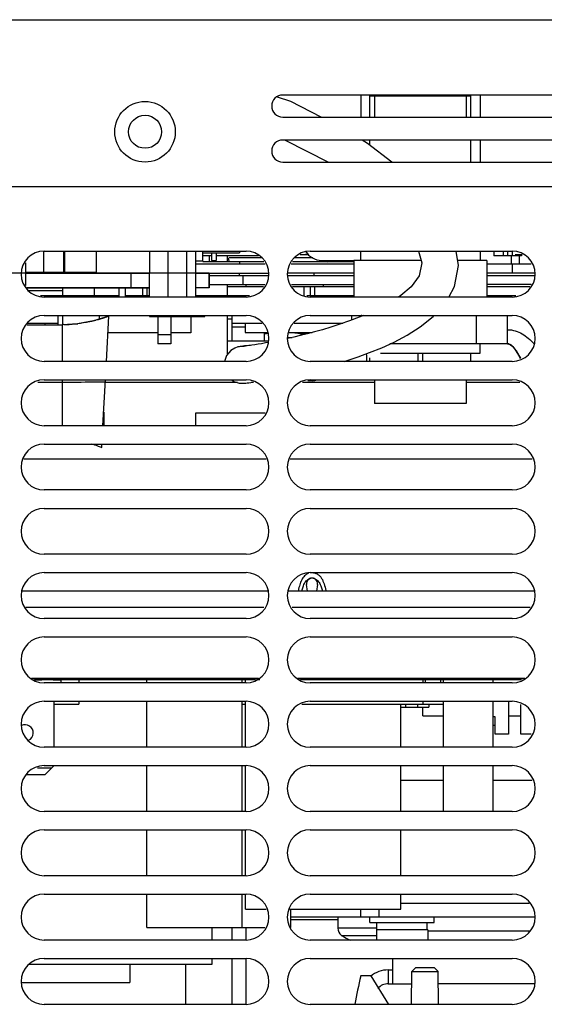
# Model space of a CAD drawing. Header units: millimetres. Extents: x 0 to 2100, y 0 to 1500.
# Tile 37 of 45: x 800 to 857, y 1217 to 1324. Entities that reach past the tile are written whole.
import ezdxf

# ---------------------------------------------------------------- set-up
doc = ezdxf.new("R2010")
doc.units = ezdxf.units.MM
doc.header["$LTSCALE"] = 115.5
doc.layers.get('0').update_dxf_attribs({"linetype": 'CONTINUOUS'})
for name, color, linetype in [('002_AXIS', 7, 'CONTINUOUS'), ('007_GROUND', 7, 'CONTINUOUS'), ('00_COMPONENTS', 7, 'CONTINUOUS'), ('010_SHEET_METAL_PART', 7, 'CONTINUOUS'), ('03_AXES', 7, 'CONTINUOUS'), ('06_SURFS', 7, 'CONTINUOUS'), ('WIRES', 7, 'CONTINUOUS')]:
    doc.layers.add(name, color=color, linetype=linetype)

msp = doc.modelspace()

# ---------------------------------------------------------------- linework, layer by layer
at = {"color": 7, "linetype": 'CONTINUOUS'}
for p, q in [((836.87, 1316.06), (836.87, 1313.66)), ((837.87, 1315.96), (837.87, 1316.06)), ((837.87, 1315.96), (848.87, 1315.96)), ((838.37, 1315.96), (838.37, 1313.66)), ((843.12, 1315.96), (843.12, 1316.06)), ((843.62, 1315.96), (843.62, 1316.06)), ((848.37, 1315.96), (848.37, 1313.66)), ((848.87, 1315.96), (848.87, 1316.06)), ((849.87, 1316.06), (849.87, 1313.66)), ((849.87, 1311.16), (849.87, 1308.76)), ((968.87, 1306.06), (657.87, 1306.06)), ((802.37, 1299.06), (824.37, 1299.06)), ((808.07, 1296.7), (808.07, 1299.06)), ((813.87, 1299.06), (813.87, 1296.7)), ((815.87, 1299.06), (815.87, 1294.06)), ((817.87, 1299.06), (817.87, 1294.06)), ((818.87, 1299.06), (818.87, 1294.06)), ((819.67, 1297.96), (819.67, 1299.06)), ((819.67, 1298.89), (823.67, 1298.89)), ((820.62, 1298.56), (819.67, 1298.56)), ((820.37, 1298.56), (820.37, 1297.89)), ((820.62, 1298.89), (820.62, 1298.06)), ((821.12, 1298.89), (821.12, 1298.06)), ((825.74, 1298.56), (821.12, 1298.56)), ((822.41, 1298.31), (822.49, 1297.96)), ((823.67, 1299.06), (823.67, 1298.89)), ((830.9, 1298.89), (831.02, 1298.89)), ((831.37, 1299.06), (853.37, 1299.06)), ((836.87, 1298.06), (836.87, 1299.06)), ((849.87, 1299.06), (849.87, 1298.06)), ((851.37, 1299.06), (851.37, 1298.56)), ((854.37, 1298.56), (851.37, 1298.56)), ((852.37, 1299.06), (852.37, 1298.56)), ((852.87, 1299.06), (852.87, 1298.56)), ((853.37, 1299.06), (853.37, 1298.56)), ((854.37, 1298.7), (854.37, 1298.56)), ((804.61, 1297.66), (804.49, 1297.66)), ((826.44, 1297.66), (818.87, 1297.66)), ((826.31, 1297.89), (819.67, 1297.89)), ((820.62, 1298.06), (821.12, 1298.06)), ((823.67, 1297.89), (823.67, 1297.66)), ((836.12, 1297.66), (829.29, 1297.66)), ((836.12, 1297.89), (829.42, 1297.89)), ((832.6, 1298.06), (836.12, 1298.06)), ((837.82, 1298.06), (836.87, 1298.06)), ((849.87, 1298.06), (848.91, 1298.06)), ((855.44, 1297.66), (850.62, 1297.66)), ((853.37, 1297.66), (853.37, 1296.66)), ((800.37, 1296.66), (813.87, 1296.66)), ((813.87, 1294.06), (813.87, 1296.66)), ((818.87, 1296.66), (826.83, 1296.66)), ((820.37, 1296.66), (820.37, 1295.06)), ((820.37, 1296.43), (826.83, 1296.43)), ((823.67, 1296.43), (823.67, 1296.66)), ((836.12, 1296.66), (828.9, 1296.66)), ((828.9, 1296.43), (836.12, 1296.43)), ((831.81, 1296.43), (831.81, 1296.66)), ((855.83, 1296.66), (850.62, 1296.66)), ((850.62, 1296.43), (855.83, 1296.43)), ((800.52, 1295.06), (813.87, 1295.06)), ((807.87, 1294.2), (807.87, 1295.06)), ((810.55, 1294.06), (810.55, 1295.06)), ((811.19, 1295.06), (811.19, 1294.06)), ((813.12, 1294.2), (813.12, 1295.06)), ((813.62, 1294.2), (813.62, 1295.06)), ((820.37, 1295.06), (818.87, 1295.06)), ((820.37, 1295.43), (826.43, 1295.43)), ((822.37, 1295.2), (826.29, 1295.2)), ((824.37, 1295.2), (824.37, 1295.43)), ((829.31, 1295.43), (836.12, 1295.43)), ((829.44, 1295.2), (836.12, 1295.2)), ((831.37, 1295.2), (831.37, 1294.2)), ((832.81, 1295.2), (832.81, 1295.43)), ((855.43, 1295.43), (850.62, 1295.43)), ((850.62, 1295.2), (855.29, 1295.2)), ((810.55, 1294.2), (801.98, 1294.2)), ((824.37, 1294.06), (802.37, 1294.06)), ((813.87, 1294.2), (811.19, 1294.2)), ((824.75, 1294.2), (818.87, 1294.2)), ((823.67, 1294.2), (823.67, 1294.06)), ((836.12, 1294.2), (830.98, 1294.2)), ((853.37, 1294.06), (831.37, 1294.06)), ((831.81, 1294.2), (831.81, 1294.06)), ((853.75, 1294.2), (850.62, 1294.2)), ((802.37, 1292.06), (824.37, 1292.06)), ((803.87, 1292.06), (803.87, 1291.06)), ((808.37, 1292.06), (808.37, 1291.65)), ((813.87, 1292.06), (813.87, 1291.96)), ((813.87, 1291.96), (819.87, 1291.96)), ((815.87, 1292.06), (815.87, 1291.96)), ((817.87, 1292.06), (817.87, 1291.96)), ((818.37, 1291.96), (818.37, 1290.16)), ((819.87, 1291.96), (819.87, 1292.06)), ((822.87, 1289.31), (822.87, 1292.06)), ((831.37, 1292.06), (853.37, 1292.06)), ((803.87, 1291.2), (800.6, 1291.2)), ((802.47, 1291.2), (802.47, 1291.06)), ((822.37, 1291.7), (822.87, 1291.7)), ((826.13, 1291.2), (822.87, 1291.2)), ((824.27, 1291.2), (824.27, 1290.2)), ((834.9, 1291.2), (829.6, 1291.2)), ((824.27, 1290.2), (826.71, 1290.2)), ((826.37, 1289.31), (826.37, 1290.2)), ((828.9, 1289.66), (829.4, 1289.66)), ((829.02, 1290.2), (831.58, 1290.2)), ((830.37, 1290.04), (830.37, 1289.89)), ((849.87, 1287.96), (849.87, 1288.96)), ((839.02, 1287.96), (849.87, 1287.96)), ((843.12, 1287.06), (843.12, 1287.96)), ((843.62, 1287.06), (843.62, 1287.96)), ((848.87, 1287.06), (848.87, 1287.96)), ((824.37, 1287.06), (802.37, 1287.06)), ((853.37, 1287.06), (831.37, 1287.06)), ((837.87, 1287.06), (837.87, 1287.46)), ((802.37, 1285.06), (824.37, 1285.06)), ((831.59, 1284.96), (831.09, 1284.96)), ((831.37, 1285.06), (853.37, 1285.06)), ((838.37, 1285.06), (838.37, 1282.46)), ((848.37, 1285.06), (848.37, 1282.46)), ((824.37, 1280.06), (802.37, 1280.06)), ((853.37, 1280.06), (831.37, 1280.06)), ((802.37, 1278.06), (824.37, 1278.06)), ((831.37, 1278.06), (853.37, 1278.06)), ((824.37, 1273.06), (802.37, 1273.06)), ((853.37, 1273.06), (831.37, 1273.06)), ((802.37, 1271.06), (824.37, 1271.06)), ((831.37, 1271.06), (853.37, 1271.06)), ((824.37, 1266.06), (802.37, 1266.06)), ((853.37, 1266.06), (831.37, 1266.06)), ((802.37, 1264.06), (824.37, 1264.06)), ((831.37, 1264.06), (853.37, 1264.06)), ((831.07, 1262.06), (830.97, 1262.78)), ((832.16, 1262.78), (832.06, 1262.06)), ((824.37, 1259.06), (802.37, 1259.06)), ((853.37, 1259.06), (831.37, 1259.06)), ((802.37, 1257.06), (824.37, 1257.06)), ((831.37, 1257.06), (853.37, 1257.06)), ((825.47, 1252.46), (801.27, 1252.46)), ((802.14, 1252.34), (801.32, 1252.34)), ((802.14, 1252.46), (802.14, 1252.34)), ((803.36, 1252.34), (803.36, 1252.46)), ((804.24, 1252.34), (803.36, 1252.34)), ((804.24, 1252.06), (804.24, 1252.34)), ((854.47, 1252.46), (830.27, 1252.46)), ((854.32, 1252.41), (854.32, 1252.46)), ((824.37, 1252.06), (802.37, 1252.06)), ((853.37, 1252.06), (831.37, 1252.06)), ((802.37, 1250.06), (824.37, 1250.06)), ((803.48, 1245.06), (803.48, 1250.05)), ((831.37, 1250.06), (853.37, 1250.06)), ((852.97, 1250.06), (852.97, 1246.46)), ((854.32, 1246.46), (854.32, 1249.72)), ((851.52, 1248.36), (851.27, 1248.36)), ((851.52, 1246.46), (851.52, 1248.36)), ((851.52, 1247.41), (851.27, 1247.41)), ((852.97, 1246.46), (851.52, 1246.46)), ((855.44, 1246.46), (854.32, 1246.46)), ((824.37, 1245.06), (802.37, 1245.06)), ((853.37, 1245.06), (831.37, 1245.06)), ((801.67, 1242.81), (803.23, 1242.81)), ((802.37, 1243.06), (824.37, 1243.06)), ((802.47, 1242.05), (803.48, 1243.06)), ((831.37, 1243.06), (853.37, 1243.06)), ((802.47, 1242.05), (800.51, 1242.05)), ((824.37, 1238.06), (802.37, 1238.06)), ((853.37, 1238.06), (831.37, 1238.06)), ((802.37, 1236.06), (824.37, 1236.06)), ((831.37, 1236.06), (853.37, 1236.06)), ((824.37, 1231.06), (802.37, 1231.06)), ((853.37, 1231.06), (831.37, 1231.06)), ((802.37, 1229.06), (824.37, 1229.06)), ((831.37, 1229.06), (853.37, 1229.06)), ((836.87, 1226.56), (829.22, 1226.56)), ((834.37, 1226.56), (834.37, 1225.35)), ((837.87, 1225.96), (837.87, 1226.56)), ((844.87, 1225.96), (844.87, 1226.56)), ((824.37, 1224.06), (824.37, 1225.43)), ((837.87, 1225.96), (844.87, 1225.96)), ((838.63, 1225.16), (838.63, 1225.96)), ((844.12, 1225.16), (844.12, 1225.96)), ((834.75, 1224.56), (834.8, 1224.56)), ((834.8, 1224.56), (834.87, 1224.52)), ((838.57, 1225.16), (838.57, 1224.06)), ((844.17, 1225.16), (844.17, 1224.06)), ((824.37, 1224.06), (802.37, 1224.06)), ((853.37, 1224.06), (831.37, 1224.06)), ((802.37, 1222.06), (824.37, 1222.06)), ((817.77, 1221.43), (817.77, 1217.06)), ((824.37, 1217.06), (824.37, 1222.06)), ((831.37, 1222.06), (853.37, 1222.06)), ((824.37, 1217.06), (802.37, 1217.06)), ((853.37, 1217.06), (831.37, 1217.06))]:
    msp.add_line(p, q, dxfattribs=at)
at = {"color": 9, "linetype": 'CONTINUOUS'}
for p, q in [((837.87, 1313.66), (837.87, 1315.96)), ((848.87, 1313.66), (848.87, 1315.96)), ((837.87, 1310.59), (837.87, 1311.16)), ((848.87, 1308.76), (848.87, 1311.16)), ((826.07, 1298.32), (822.49, 1298.32)), ((831.65, 1298.32), (829.67, 1298.32)), ((831.22, 1298.67), (830.28, 1298.67)), ((804.61, 1297.96), (804.49, 1297.96)), ((819.67, 1297.96), (818.87, 1297.96)), ((811.87, 1295.06), (811.87, 1296.66)), ((824.03, 1296.43), (824.03, 1295.43)), ((830.7, 1294.2), (830.7, 1295.2)), ((831.83, 1295.2), (831.83, 1294.2)), ((800.68, 1294.79), (804.37, 1294.79)), ((849.47, 1288.96), (849.47, 1292.06)), ((852.87, 1290.51), (852.87, 1292.06)), ((804.37, 1287.06), (804.37, 1291.06)), ((824.27, 1290.8), (822.87, 1290.8)), ((852.87, 1290.51), (852.88, 1290.51)), ((852.87, 1290.51), (852.88, 1290.51)), ((853, 1288.95), (853, 1288.95)), ((801.68, 1284.81), (804.37, 1284.81)), ((804.37, 1280.06), (804.37, 1285.06)), ((823.45, 1284.76), (809.04, 1284.76)), ((825.19, 1284.76), (824.92, 1284.76)), ((838.37, 1284.76), (830.54, 1284.76)), ((854.19, 1284.76), (848.37, 1284.76)), ((826.33, 1260.26), (800.4, 1260.26)), ((855.33, 1260.26), (829.4, 1260.26)), ((834.37, 1226.26), (829.22, 1226.26)), ((838.63, 1225.35), (834.37, 1225.35)), ((838.57, 1224.52), (834.87, 1224.52))]:
    msp.add_line(p, q, dxfattribs=at)
at = {"color": 3, "linetype": 'CONTINUOUS'}
for p, q in [((822.37, 1297.89), (822.37, 1298.56)), ((804.37, 1295.06), (804.37, 1294.2)), ((822.37, 1294.2), (822.37, 1295.43)), ((804.37, 1292.06), (804.37, 1291.06)), ((822.37, 1287.87), (822.37, 1292.06)), ((808.87, 1281.52), (808.87, 1280.06)), ((826.79, 1262.06), (799.94, 1262.06)), ((855.79, 1262.06), (828.94, 1262.06)), ((800.99, 1252.56), (825.74, 1252.56)), ((829.99, 1252.56), (854.74, 1252.56)), ((841.22, 1228.06), (855.21, 1228.06)), ((822.87, 1224.06), (822.87, 1225.43)), ((822.87, 1217.06), (822.87, 1222.06))]:
    msp.add_line(p, q, dxfattribs=at)
at = {"color": 6, "linetype": 'CONTINUOUS'}
for p, q in [((809.16, 1287.06), (809.41, 1291.97)), ((809.41, 1291.97), (809.26, 1291.92)), ((835.87, 1292.06), (835.87, 1291.55)), ((800.52, 1291.06), (804.37, 1291.06)), ((806.01, 1291.16), (804.37, 1291.06)), ((804.52, 1291.07), (804.37, 1291.06)), ((852.87, 1288.96), (852.87, 1290.51)), ((852.87, 1288.96), (840.05, 1288.96)), ((852.87, 1288.96), (852.96, 1288.96)), ((853, 1288.95), (852.87, 1288.96)), ((853, 1288.95), (853.03, 1288.95)), ((808.79, 1280.06), (809.05, 1285.06)), ((808.67, 1277.69), (808.68, 1278.06))]:
    msp.add_line(p, q, dxfattribs=at)
for points in [[(809.41, 1291.97), (807.76, 1291.47), (806.01, 1291.16)], [(853.03, 1288.95), (853.17, 1288.88), (853.42, 1288.69), (853.66, 1288.39), (853.89, 1288.03), (854.11, 1287.63), (854.24, 1287.38)]]:
    msp.add_lwpolyline(points, dxfattribs=at)
at = {"color": 7, "linetype": 'CONTINUOUS'}
for centre, radius, start, end in [((802.37, 1296.56), 2.5, 90, 270), ((824.37, 1296.56), 2.5, 270, 90), ((831.37, 1296.56), 2.5, 90, 270), ((832.6, 1300.06), 2, 210, 270), ((853.37, 1296.56), 2.5, 270, 90), ((802.37, 1289.56), 2.5, 90, 270), ((824.37, 1289.56), 2.5, 270, 90), ((831.37, 1289.56), 2.5, 90, 270), ((853.37, 1289.56), 2.5, 270, 90), ((828.89, 1273.75), 16.49, 97.3804, 98.8125), ((828.6, 1288.42), 1.24, 72.7122, 75.5346), ((834.41, 1287.31), 3.14, 1.8533, 2.0133), ((834.41, 1287.31), 3.14, 355.3737, 1.8529), ((802.37, 1282.56), 2.5, 90, 270), ((824.37, 1282.56), 2.5, 270, 90), ((831.37, 1282.56), 2.5, 90, 270), ((853.37, 1282.56), 2.5, 270, 90), ((802.37, 1275.56), 2.5, 90, 270), ((824.37, 1275.56), 2.5, 270, 90), ((831.37, 1275.56), 2.5, 90, 270), ((853.37, 1275.56), 2.5, 270, 90), ((802.37, 1268.56), 2.5, 90, 270), ((824.37, 1268.56), 2.5, 270, 90), ((831.37, 1268.56), 2.5, 90, 270), ((853.37, 1268.56), 2.5, 270, 90), ((802.37, 1261.56), 2.5, 90, 270), ((824.37, 1261.56), 2.5, 270, 90), ((831.37, 1261.56), 2.5, 90, 270), ((831.54, 1262.99), 1.07, 108.9222, 109.973), ((831.54, 1262.99), 1.07, 108.0878, 108.9223), ((853.37, 1261.56), 2.5, 270, 90), ((831.57, 1262.86), 0.6, 352.3377, 187.6623), ((837.17, 1260.81), 7.21, 169.5557, 170.0015), ((825.97, 1260.81), 7.21, 9.9985, 10.4443), ((802.37, 1254.56), 2.5, 90, 270), ((824.37, 1254.56), 2.5, 270, 90), ((831.37, 1254.56), 2.5, 90, 270), ((853.37, 1254.56), 2.5, 270, 90), ((802.37, 1247.56), 2.5, 90, 270), ((824.37, 1247.56), 2.5, 270, 90), ((831.37, 1247.56), 2.5, 90, 270), ((853.37, 1247.56), 2.5, 270, 90), ((800.31, 1246.62), 0.889, 294.7699, 117.5622), ((802.37, 1240.56), 2.5, 90, 270), ((824.37, 1240.56), 2.5, 270, 90), ((831.37, 1240.56), 2.5, 90, 270), ((853.37, 1240.56), 2.5, 270, 90), ((802.37, 1233.56), 2.5, 90, 270), ((824.37, 1233.56), 2.5, 270, 90), ((831.37, 1233.56), 2.5, 90, 270), ((853.37, 1233.56), 2.5, 270, 90), ((802.37, 1226.56), 2.5, 90, 270), ((824.37, 1226.56), 2.5, 270, 90), ((831.37, 1226.56), 2.5, 90, 270), ((853.37, 1226.56), 2.5, 270, 90), ((835.37, 1225.35), 1, 180, 232.2068), ((838.37, 1229.96), 6.47, 237.3237, 245.9491), ((802.37, 1219.56), 2.5, 90, 270), ((824.37, 1219.56), 2.5, 270, 90), ((831.37, 1219.56), 2.5, 90, 270), ((853.37, 1219.56), 2.5, 270, 90)]:
    msp.add_arc(centre, radius, start, end, dxfattribs=at)
at = {"color": 9, "linetype": 'CONTINUOUS'}
for centre, radius, start, end in [((804.37, 1305.41), 14.34, 270.5842, 275.4371), ((804.38, 1305.37), 14.3, 275.4421, 276.6462), ((804.27, 1305.89), 14.83, 283.5206, 284.6342), ((852.87, 1287.48), 3.03, 89.502, 89.781), ((852.87, 1288.04), 0.927, 81.9525, 90.0073), ((852.88, 1288.4), 0.564, 72.0574, 77.7729)]:
    msp.add_arc(centre, radius, start, end, dxfattribs=at)
at = {"color": 7, "linetype": 'CONTINUOUS'}
for points in [[(833.2, 1298.05), (833.22, 1297.99), (833.24, 1297.94), (833.27, 1297.88)], [(833.36, 1297.96), (833.33, 1297.99), (833.31, 1298.02), (833.29, 1298.05)], [(830.37, 1290.04), (829.92, 1290.11), (829.46, 1290.16), (829.01, 1290.19)], [(831.43, 1290.17), (831.07, 1290.14), (830.72, 1290.09), (830.37, 1290.04)]]:
    msp.add_open_spline(points, degree=3, dxfattribs=at)
at = {"color": 9, "linetype": 'CONTINUOUS'}
for points, knots in [([(809.26, 1291.92), (809.16, 1291.88), (808.75, 1291.74), (808.33, 1291.62), (808.02, 1291.54)], [0, 0, 0, 0, 0.251774, 1, 1, 1, 1]), ([(807.74, 1291.47), (807.6, 1291.43), (807.03, 1291.3), (806.46, 1291.21), (806.03, 1291.16)], [0, 0, 0, 0, 0.251153, 1, 1, 1, 1]), ([(852.89, 1290.51), (853.17, 1290.51), (853.71, 1290.43), (854.47, 1290.09), (855.15, 1289.59), (855.55, 1289.19), (855.75, 1288.98)], [0, 0, 0, 0, 0.247295, 0.488914, 0.738311, 1, 1, 1, 1]), ([(854.3, 1287.4), (854.19, 1287.6), (853.99, 1287.95), (853.69, 1288.41), (853.39, 1288.75), (853.16, 1288.9), (853.05, 1288.94)], [0, 0, 0, 0, 0.326414, 0.603546, 0.827016, 1, 1, 1, 1]), ([(804.37, 1284.81), (804.77, 1284.81), (806.32, 1284.82), (807.88, 1284.82), (809.04, 1284.83)], [0, 0, 0, 0, 0.253452, 1, 1, 1, 1])]:
    msp.add_open_spline(points, degree=3, knots=knots, dxfattribs=at)
at = {"color": 6, "linetype": 'CONTINUOUS'}
for points, knots in [([(836.99, 1292.03), (836.98, 1292.04), (836.95, 1292.05), (836.92, 1292.06), (836.9, 1292.06)], [0, 0, 0, 0, 0.277674, 1, 1, 1, 1]), ([(807.58, 1278.08), (807.67, 1278.05), (808.04, 1277.94), (808.4, 1277.8), (808.67, 1277.69)], [0, 0, 0, 0, 0.247833, 1, 1, 1, 1])]:
    msp.add_open_spline(points, degree=3, knots=knots, dxfattribs=at)
at = {"color": 7, "linetype": 'CONTINUOUS'}
for points, knots in [([(837.54, 1287.42), (837.54, 1287.46), (837.54, 1287.62), (837.52, 1287.77), (837.49, 1287.89)], [0, 0, 0, 0, 0.251454, 1, 1, 1, 1]), ([(831.59, 1284.96), (831.68, 1284.96), (831.81, 1284.98), (831.93, 1285.01), (831.96, 1285.02)], [0, 0, 0, 0, 0.746945, 1, 1, 1, 1]), ([(831.17, 1264), (831.09, 1263.97), (830.94, 1263.89), (830.74, 1263.72), (830.57, 1263.51), (830.38, 1263.19), (830.21, 1262.73), (830.11, 1262.33), (830.08, 1262.12)], [0, 0, 0, 0, 0.115802, 0.228661, 0.343533, 0.462956, 0.7192, 1, 1, 1, 1]), ([(831.57, 1264.06), (831.68, 1264.06), (831.9, 1264.03), (832.2, 1263.89), (832.43, 1263.69), (832.68, 1263.35), (832.9, 1262.82), (833.01, 1262.36), (833.06, 1262.12)], [0, 0, 0, 0, 0.131664, 0.247368, 0.359536, 0.474628, 0.723043, 1, 1, 1, 1]), ([(830.45, 1262.06), (830.49, 1262.22), (830.57, 1262.53), (830.74, 1262.91), (830.93, 1263.17), (831.11, 1263.34), (831.32, 1263.46), (831.57, 1263.51), (831.81, 1263.46), (832.02, 1263.34), (832.2, 1263.17), (832.39, 1262.91), (832.56, 1262.53), (832.65, 1262.22), (832.68, 1262.06)], [0, 0, 0, 0, 0.125135, 0.250157, 0.312728, 0.375261, 0.437705, 0.500056, 0.562404, 0.624827, 0.687326, 0.749874, 0.874876, 1, 1, 1, 1])]:
    msp.add_open_spline(points, degree=3, knots=knots, dxfattribs=at)
at = {"layer": '002_AXIS', "color": 7, "linetype": 'CONTINUOUS'}
for p, q in [((853.27, 1298.56), (853.27, 1297.66)), ((854.47, 1298.66), (853.7, 1298.66)), ((814.77, 1290.16), (809.32, 1290.16)), ((818.37, 1290.16), (816.17, 1290.16)), ((848.37, 1282.46), (838.37, 1282.46)), ((844.17, 1225.16), (838.57, 1225.16))]:
    msp.add_line(p, q, dxfattribs=at)
at = {"layer": '002_AXIS', "color": 3, "linetype": 'CONTINUOUS'}
msp.add_line((822.37, 1289.31), (826.83, 1289.31), dxfattribs=at)
at = {"layer": '007_GROUND', "color": 4, "linetype": 'CONTINUOUS'}
msp.add_line((820.37, 1296.66), (654.37, 1296.66), dxfattribs=at)
at = {"layer": '00_COMPONENTS', "color": 9, "linetype": 'CONTINUOUS'}
for p, q in [((655.87, 1324.26), (970.87, 1324.26)), ((811.87, 1295.1), (811.87, 1296.7)), ((800.17, 1276.46), (826.56, 1276.46)), ((829.17, 1276.46), (855.56, 1276.46)), ((844.17, 1225.06), (855.21, 1225.06)), ((839.87, 1220.81), (839.87, 1219.31))]:
    msp.add_line(p, q, dxfattribs=at)
at = {"layer": '00_COMPONENTS', "color": 3, "linetype": 'CONTINUOUS'}
for p, q in [((858.87, 1316.06), (828.37, 1316.06)), ((828.37, 1313.66), (858.87, 1313.66)), ((858.87, 1311.16), (828.37, 1311.16)), ((828.37, 1308.76), (858.87, 1308.76)), ((800.37, 1295.33), (800.37, 1297.8)), ((839.87, 1220.81), (840.37, 1220.81))]:
    msp.add_line(p, q, dxfattribs=at)
at = {"layer": '00_COMPONENTS', "color": 7, "linetype": 'CONTINUOUS'}
for p, q in [((802.33, 1296.73), (802.33, 1299.06)), ((804.49, 1299.06), (804.49, 1296.73)), ((804.61, 1299.06), (804.61, 1296.73)), ((854.17, 1297.66), (854.17, 1298.56)), ((804.49, 1296.73), (800.37, 1296.73)), ((800.37, 1296.7), (813.87, 1296.7)), ((808.07, 1296.73), (804.61, 1296.73)), ((813.87, 1295.1), (813.87, 1296.7)), ((818.87, 1296.7), (820.37, 1296.7)), ((820.37, 1295.1), (820.37, 1296.7)), ((800.5, 1295.1), (813.87, 1295.1)), ((818.87, 1295.1), (820.37, 1295.1)), ((818.92, 1281.46), (826.44, 1281.46)), ((818.92, 1280.06), (818.92, 1281.46)), ((825.47, 1252.46), (801.27, 1252.46)), ((801.36, 1252.43), (802.14, 1252.43)), ((802.14, 1252.43), (803.36, 1252.43)), ((803.36, 1252.43), (825.37, 1252.43)), ((806.17, 1252.43), (806.17, 1252.06)), ((813.57, 1252.06), (813.57, 1252.43)), ((823.97, 1252.06), (823.97, 1252.43)), ((824.32, 1252.06), (824.32, 1252.43)), ((825.55, 1252.43), (825.87, 1252.43)), ((830.24, 1252.43), (830.27, 1252.43)), ((854.47, 1252.46), (830.27, 1252.46)), ((830.36, 1252.43), (854.32, 1252.43)), ((843.67, 1252.06), (843.67, 1252.43)), ((843.92, 1252.06), (843.92, 1252.43)), ((845.57, 1252.43), (845.57, 1252.06)), ((845.87, 1252.06), (845.87, 1252.43)), ((851.27, 1252.43), (851.27, 1252.06)), ((806.17, 1250.06), (806.17, 1249.73)), ((813.57, 1245.06), (813.57, 1250.06)), ((823.97, 1245.06), (823.97, 1250.06)), ((824.32, 1245.06), (824.32, 1250.06)), ((843.67, 1249.73), (843.67, 1250.06)), ((845.87, 1245.06), (845.87, 1250.06)), ((851.27, 1250.06), (851.27, 1245.06)), ((803.48, 1249.73), (806.17, 1249.73)), ((823.97, 1249.73), (824.32, 1249.73)), ((830.45, 1249.73), (845.87, 1249.73)), ((841.22, 1245.06), (841.22, 1249.73)), ((841.22, 1249.43), (844.27, 1249.43)), ((841.77, 1249.43), (841.77, 1249.73)), ((843.07, 1249.43), (843.07, 1249.73)), ((843.63, 1248.48), (843.63, 1249.43)), ((844.27, 1249.73), (844.27, 1249.43)), ((843.63, 1248.48), (845.87, 1248.48)), ((852.97, 1248.48), (854.32, 1248.48)), ((813.57, 1238.06), (813.57, 1243.06)), ((823.97, 1238.06), (823.97, 1243.06)), ((824.32, 1238.06), (824.32, 1243.06)), ((841.22, 1238.06), (841.22, 1243.06)), ((845.87, 1238.06), (845.87, 1243.06)), ((851.27, 1243.06), (851.27, 1238.06)), ((813.57, 1231.06), (813.57, 1236.06)), ((823.97, 1231.06), (823.97, 1236.06)), ((824.32, 1231.06), (824.32, 1236.06)), ((841.22, 1231.06), (841.22, 1236.06)), ((813.57, 1225.43), (813.57, 1229.06)), ((823.97, 1225.43), (823.97, 1229.06)), ((824.32, 1227.43), (824.32, 1229.06)), ((841.22, 1227.43), (841.22, 1229.06)), ((824.32, 1227.43), (826.58, 1227.43)), ((829.15, 1227.43), (841.22, 1227.43)), ((829.22, 1227.43), (829.22, 1225.43)), ((836.87, 1226.56), (836.87, 1227.43)), ((855.83, 1226.56), (836.87, 1226.56)), ((838.87, 1226.56), (838.87, 1227.43)), ((813.57, 1225.43), (826.42, 1225.43)), ((820.67, 1224.06), (820.67, 1225.43)), ((800.73, 1221.43), (820.67, 1221.43)), ((811.72, 1221.43), (811.72, 1219.43)), ((820.67, 1221.43), (820.67, 1222.06)), ((840.37, 1219.31), (840.37, 1222.06)), ((842.87, 1221.06), (842.42, 1220.62)), ((842.87, 1221.06), (844.87, 1221.06)), ((844.87, 1221.06), (845.31, 1220.62)), ((837.96, 1220.16), (836.86, 1220.16)), ((837.96, 1220.16), (839.89, 1217.06)), ((842.39, 1217.06), (842.42, 1220.62)), ((842.42, 1220.62), (845.31, 1220.62)), ((845.34, 1217.06), (845.31, 1220.62)), ((799.9, 1219.43), (811.72, 1219.43)), ((839.87, 1219.31), (842.41, 1219.31)), ((855.83, 1219.31), (845.32, 1219.31))]:
    msp.add_line(p, q, dxfattribs=at)
at = {"layer": '00_COMPONENTS', "color": 9, "linetype": 'CONTINUOUS'}
msp.add_circle((813.37, 1312.06), 3.3, dxfattribs=at)
at = {"layer": '00_COMPONENTS', "color": 3, "linetype": 'CONTINUOUS'}
msp.add_circle((813.37, 1312.06), 1.8, dxfattribs=at)
for centre, radius, end in [((828.37, 1314.86), 1.2, 270), ((828.37, 1309.96), 1.2, 270), ((839.87, 1217.81), 3, 129.9832)]:
    msp.add_arc(centre, radius, 90, end, dxfattribs=at)
at = {"layer": '00_COMPONENTS', "color": 7, "linetype": 'CONTINUOUS'}
for centre, radius, start, end in [((934.37, 1197.96), 100, 167.1735, 168.9862), ((839.87, 1217.81), 1.5, 90, 138.9821)]:
    msp.add_arc(centre, radius, start, end, dxfattribs=at)
at = {"layer": '010_SHEET_METAL_PART', "color": 4, "linetype": 'CONTINUOUS'}
for p, q in [((825.47, 1252.46), (801.27, 1252.46)), ((854.47, 1252.46), (830.27, 1252.46))]:
    msp.add_line(p, q, dxfattribs=at)
at = {"layer": '03_AXES', "color": 7, "linetype": 'CONTINUOUS'}
for p, q in [((836.87, 1298.06), (836.12, 1298.06)), ((836.12, 1298.06), (836.12, 1294.06)), ((843.44, 1298.06), (837.82, 1298.06)), ((848.91, 1298.06), (847.44, 1298.06)), ((850.62, 1298.06), (849.87, 1298.06)), ((850.62, 1298.06), (850.62, 1294.06)), ((814.77, 1291.96), (814.77, 1288.96)), ((816.17, 1291.96), (816.17, 1288.96)), ((816.17, 1289.96), (814.77, 1289.96)), ((816.17, 1288.96), (814.77, 1288.96))]:
    msp.add_line(p, q, dxfattribs=at)
at = {"layer": '06_SURFS', "color": 7, "linetype": 'CONTINUOUS'}
for p, q in [((829.24, 1315.37), (827.79, 1315.83)), ((832.56, 1313.66), (829.24, 1315.37)), ((828.62, 1311.16), (833.37, 1308.76)), ((846.45, 1294.06), (847.09, 1295.22)), ((822.23, 1287.72), (822.01, 1287.06))]:
    msp.add_line(p, q, dxfattribs=at)
for points in [[(840.24, 1308.76), (837.6, 1310.8), (837.03, 1311.16)], [(843.16, 1299.06), (843.52, 1297.78), (843.24, 1296.37), (842.36, 1295.19), (841.24, 1294.24), (840.98, 1294.06)], [(847.09, 1295.22), (847.52, 1297.52), (847.28, 1299.06)], [(837.18, 1292.06), (836.7, 1291.86), (835.63, 1291.46), (834.6, 1291.1), (833.62, 1290.79), (832.69, 1290.51), (831.83, 1290.27), (831.02, 1290.06), (830.27, 1289.87), (829.58, 1289.71), (828.93, 1289.56), (828.9, 1289.55)], [(835.11, 1287.06), (835.39, 1287.15), (836.59, 1287.55), (837.84, 1288.02), (839.15, 1288.55), (840.51, 1289.17), (841.91, 1289.92), (843.33, 1290.81), (844.74, 1291.94), (844.86, 1292.06)], [(824.03, 1288.72), (823.88, 1288.7), (823.75, 1288.68), (823.64, 1288.66), (823.48, 1288.63), (823.17, 1288.52), (822.7, 1288.24), (822.23, 1287.72)], [(826.83, 1289.13), (826.5, 1289.07), (826.07, 1288.99), (825.68, 1288.92), (825.32, 1288.86), (825.01, 1288.82), (824.74, 1288.78), (824.51, 1288.74), (824.31, 1288.72), (824.16, 1288.7), (824.04, 1288.69), (823.96, 1288.68), (823.91, 1288.68), (823.91, 1288.68)], [(824.85, 1288.79), (824.66, 1288.78), (824.41, 1288.76), (824.2, 1288.74), (824.03, 1288.72)], [(822.82, 1285.06), (823.05, 1284.89), (823.64, 1284.7), (823.95, 1284.68)], [(823.95, 1284.68), (824.1, 1284.68), (824.22, 1284.69), (824.35, 1284.7), (824.5, 1284.71), (824.68, 1284.73)], [(824.68, 1284.73), (824.9, 1284.76), (825.12, 1284.79)]]:
    msp.add_lwpolyline(points, dxfattribs=at)
at = {"layer": 'WIRES', "color": 7, "linetype": 'CONTINUOUS'}
for p, q in [((841.22, 1241.46), (845.87, 1241.46)), ((851.27, 1241.46), (855.56, 1241.46))]:
    msp.add_line(p, q, dxfattribs=at)

doc.saveas('drawing.dxf')
